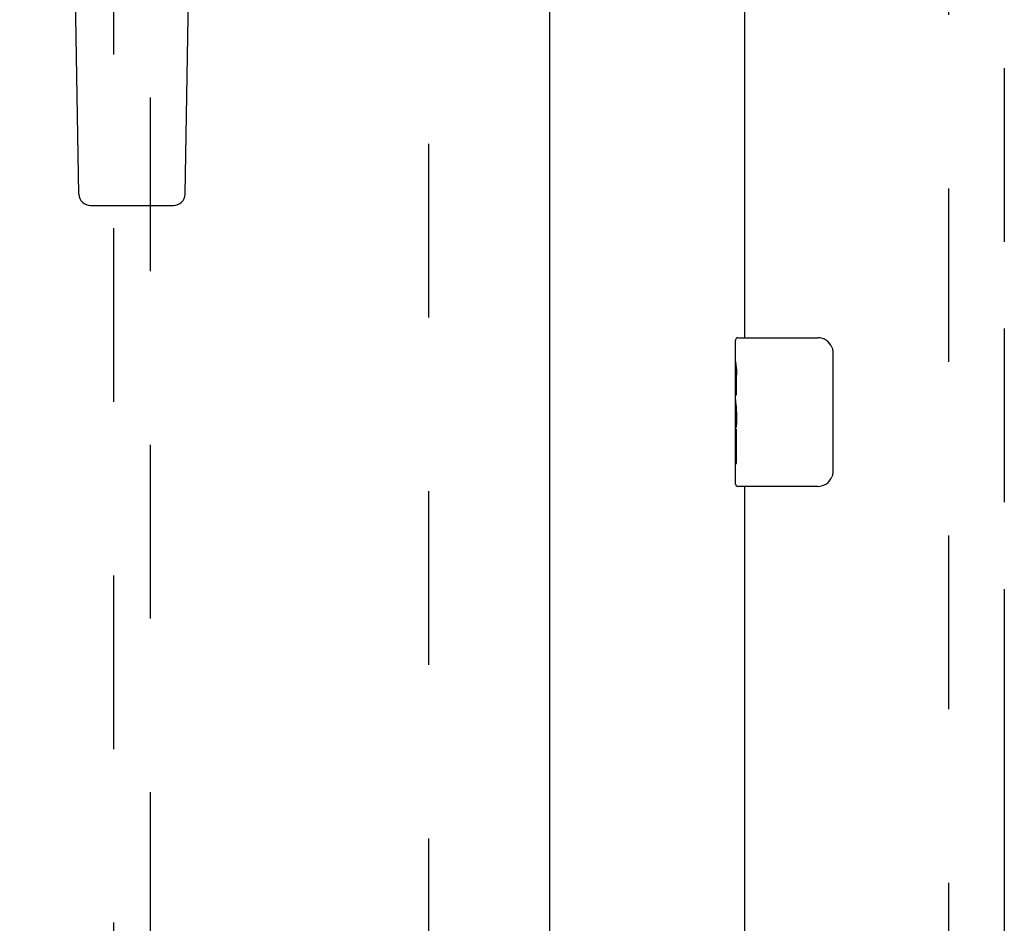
# Model space of a CAD drawing. Header units: inches. Extents: x 0 to 212, y 0 to 138.
# Tile 10 of 33: x 61.33 to 67.96, y 64.15 to 70.24. Entities that reach past the tile are written whole.
import ezdxf

# ---------------------------------------------------------------- set-up
doc = ezdxf.new("R2010")
doc.units = ezdxf.units.IN
doc.header["$LTSCALE"] = 11.6875
doc.header["$MEASUREMENT"] = 0
doc.linetypes.add('HIDDEN', pattern=[0.2, 0.1, -0.1])
doc.linetypes.add('PHANTOM', pattern=[0.8, 0.45, -0.05, 0.1, -0.05, 0.1, -0.05])
doc.layers.get('0').update_dxf_attribs({"linetype": 'CONTINUOUS'})
for name, color, linetype in [('02___PRT_ALL_AXES', 7, 'CONTINUOUS'), ('AVAILABLE_DOOR_SPACE', 7, 'CONTINUOUS'), ('DEFAULT_2', 8, 'HIDDEN'), ('DIMENSIONS', 7, 'CONTINUOUS')]:
    doc.layers.add(name, color=color, linetype=linetype)
doc.styles.get("Standard").update_dxf_attribs({"font": 'arial.ttf'})
doc.dimstyles.new('DIMSTYLE_1', dxfattribs={"dimtxt": 0.9375, "dimasz": 1.25, "dimexe": 0.09, "dimexo": 0.07, "dimgap": 0.0375, "dimtad": 0, "dimtih": 1, "dimtoh": 1, "dimzin": 4, "dimdsep": 46, "dimtxsty": 'Standard', "dimblk": '_FILLED', "dimblk1": '_FILLED', "dimblk2": '_FILLED', "dimcen": 0.09, "dimazin": 1, "dimtfac": 1, "dimtdec": 3, "dimtofl": 0, "dimtmove": 0, "dimatfit": 3, "dimldrblk": '_FILLED', "dimfxl": 0, "dimtolj": 1, "dimtzin": 4, "dimarcsym": 0})

# ---------------------------------------------------------------- blocks, each defined once
blk = doc.blocks.new('_FILLED')
at = {"color": 0, "linetype": 'ByBlock'}
blk.add_solid([(0, 0), (-1, 0.2), (-1, -0.2)], dxfattribs=at)
blk = doc.blocks.new('*D17')
at = {"layer": 'DIMENSIONS', "color": 2, "linetype": 'Continuous'}
for p, q in [((61.2775, 81.0858), (58.9157, 81.0858)), ((64.9025, 81.0858), (67.4025, 81.0858))]:
    blk.add_line(p, q, dxfattribs=at)
at = {"layer": 'DIMENSIONS', "color": 2, "linetype": 'Continuous', "xscale": 1.25, "yscale": 1.25, "zscale": 1.25}
blk.add_blockref('_FILLED', (61.2775, 81.0858), dxfattribs=at)
at = {"layer": 'DIMENSIONS', "color": 2, "linetype": 'Continuous', "xscale": 1.25, "yscale": 1.25, "zscale": 1.25, "rotation": 180}
blk.add_blockref('_FILLED', (64.9025, 81.0858), dxfattribs=at)
at = {"layer": 'DIMENSIONS', "color": 2, "linetype": 'Continuous', "insert": (58.447, 81.5545), "char_height": 0.9375, "width": 2.54763, "attachment_point": 3, "line_spacing_factor": 0.9}
blk.add_mtext('3.63', dxfattribs=at)

msp = doc.modelspace()

# ---------------------------------------------------------------- linework, layer by layer
at = {"color": 3, "linetype": 'Continuous'}
for p, q in [((64.9025, 104.8241), (64.9025, 46.5321)), ((66.215, 83.2614), (66.215, 68.0947)), ((66.215, 67.0947), (66.215, 51.9281))]:
    msp.add_line(p, q, dxfattribs=at)
at = {"color": 7, "linetype": 'Continuous'}
for p, q in [((61.7321, 69.0625), (61.6392, 74.3829)), ((62.4479, 69.0625), (62.5407, 74.3829)), ((61.8108, 68.9851), (62.3691, 68.9851)), ((66.155, 67.9341), (66.155, 68.0797)), ((66.17, 68.0947), (66.71, 68.0947)), ((66.8099, 67.9947), (66.8099, 67.1947)), ((66.155, 67.6763), (66.155, 67.7099)), ((66.155, 67.4793), (66.155, 67.5107)), ((66.155, 67.1097), (66.155, 67.2489)), ((66.71, 67.0947), (66.17, 67.0947))]:
    msp.add_line(p, q, dxfattribs=at)
for points in [[(66.8032, 68.0309), (66.8052, 68.0252), (66.8068, 68.0194), (66.8082, 68.0134), (66.8091, 68.0072), (66.8097, 68.001), (66.8099, 67.9947)], [(66.8099, 67.1947), (66.8097, 67.1884), (66.8091, 67.1822), (66.8082, 67.1761), (66.8068, 67.1701), (66.8052, 67.1642), (66.8032, 67.1585)]]:
    msp.add_lwpolyline(points, dxfattribs=at)
for centre, radius, start, end in [((61.8108, 69.0639), 0.0787, 181, 270), ((62.3691, 69.0639), 0.0787, 270, 359), ((66.17, 68.0797), 0.015, 90, 180), ((66.71, 67.9947), 0.1, 21.19986, 90), ((66.17, 67.1097), 0.015, 180, 270), ((66.71, 67.1947), 0.1, 270, 338.79459)]:
    msp.add_arc(centre, radius, start, end, dxfattribs=at)
at = {"layer": '02___PRT_ALL_AXES', "color": 7, "linetype": 'Continuous'}
for p, q in [((66.155, 67.9341), (66.155, 68.0797)), ((66.155, 67.6763), (66.155, 67.9332)), ((66.1607, 67.8777), (66.155, 67.8777)), ((66.1619, 67.7099), (66.1619, 67.8462)), ((66.155, 67.7099), (66.1619, 67.7099)), ((66.155, 67.1097), (66.155, 67.6735)), ((66.1565, 67.647), (66.155, 67.647)), ((66.1563, 67.649), (66.1582, 67.627)), ((66.155, 67.5153), (66.1609, 67.5153)), ((66.155, 67.4793), (66.1619, 67.4793)), ((66.1619, 67.2489), (66.1619, 67.4793)), ((66.155, 67.4164), (66.1619, 67.4164)), ((66.155, 67.2489), (66.1619, 67.2489))]:
    msp.add_line(p, q, dxfattribs=at)
for points in [[(66.155, 67.934), (66.1551, 67.9303), (66.1555, 67.9257), (66.1561, 67.9203), (66.1577, 67.9071)], [(66.1577, 67.9071), (66.1586, 67.8995), (66.1595, 67.8914), (66.1603, 67.8828)], [(66.1603, 67.8828), (66.161, 67.8739), (66.1615, 67.8648), (66.1618, 67.8555), (66.1619, 67.8462)], [(66.155, 67.6763), (66.1551, 67.6681), (66.1556, 67.6591), (66.1563, 67.649)], [(66.1582, 67.627), (66.1592, 67.6153), (66.1601, 67.6033), (66.1608, 67.5909), (66.1614, 67.5783), (66.1618, 67.5656), (66.1619, 67.5527), (66.1618, 67.5399), (66.1614, 67.5271), (66.1608, 67.5146), (66.1601, 67.5023), (66.1592, 67.4903)]]:
    msp.add_lwpolyline(points, dxfattribs=at)
msp.add_ellipse((66.418, 67.5107), major_axis=(0.263, 0), ratio=0.432808, start_param=3.141593, end_param=3.321581, dxfattribs=at)
at = {"layer": 'AVAILABLE_DOOR_SPACE', "color": 4, "linetype": 'PHANTOM'}
msp.add_line((67.965, 103.8031), (67.965, 47.5531), dxfattribs=at)
at = {"layer": 'DEFAULT_2', "color": 8, "linetype": 'HIDDEN'}
for p, q in [((64.09, 47.1931), (64.09, 104.1631)), ((67.59, 104.1631), (67.59, 47.1931)), ((61.965, 73.5074), (61.965, 47.5056)), ((62.215, 47.5056), (62.215, 73.5074))]:
    msp.add_line(p, q, dxfattribs=at)

# ---------------------------------------------------------------- dimensions: what is measured, and where the dimension line sits
at = {"layer": 'DIMENSIONS', "color": 2, "linetype": 'Continuous'}
dim = msp.add_linear_dim(base=(64.9024582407, 81.085763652), p1=(61.2774582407, 76.5530538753), p2=(64.9024582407, 46.5520538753), dimstyle='DIMSTYLE_1', dxfattribs=at)
dim.commit()
dim.dimension.update_dxf_attribs({"geometry": '*D17', "text_midpoint": (57.1719583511, 81.0805381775), "dimtype": 160})

doc.saveas('drawing.dxf')
